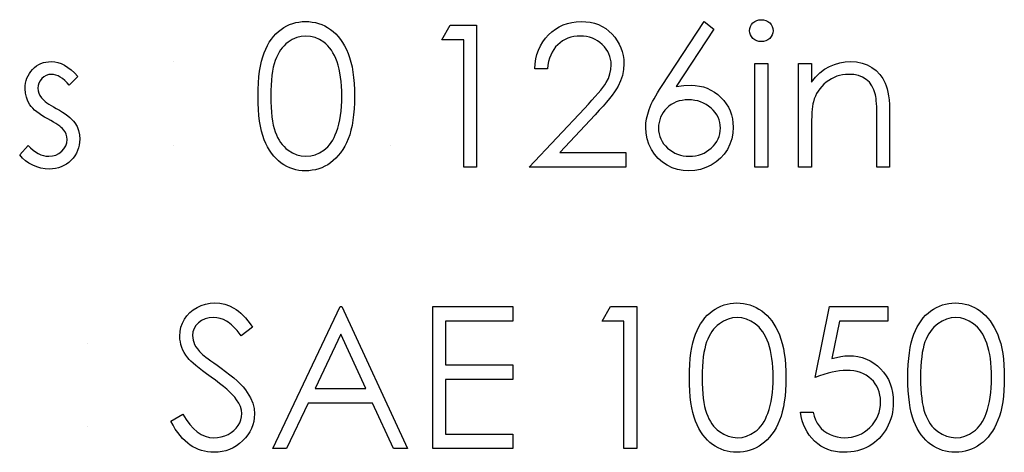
# Model space of a CAD drawing. Header units: inches. Extents: x 0.1 to 87.3, y 0.1 to 33.9.
# Tile 138 of 174: x 49.211 to 50.078, y 25.877 to 26.258. Entities that reach past the tile are written whole.
import ezdxf

# ---------------------------------------------------------------- set-up
doc = ezdxf.new("R2010")
doc.units = ezdxf.units.IN
doc.header["$MEASUREMENT"] = 0

msp = doc.modelspace()

# ---------------------------------------------------------------- linework, layer by layer
at = {"color": 7, "linetype": 'Continuous'}
for p, q in [((49.34691, 26.22089), (49.34691, 26.22089)), ((49.34691, 26.14717), (49.34691, 26.14717)), ((49.53762, 26.14717), (49.53762, 26.14717)), ((49.27159, 25.97319), (49.27159, 25.97319)), ((49.27159, 25.89947), (49.27159, 25.89947))]:
    msp.add_line(p, q, dxfattribs=at)
at = {"color": 7, "linetype": 'Continuous', "flags": 128}
for points in [[(49.42143, 26.19039), (49.42151, 26.1964), (49.42176, 26.20206), (49.42218, 26.2074), (49.42276, 26.21235), (49.42349, 26.21696), (49.42441, 26.22122), (49.42549, 26.22512), (49.42672, 26.22868), (49.42809, 26.23196), (49.42962, 26.23504), (49.4313, 26.23789), (49.4331, 26.24057), (49.43503, 26.24303), (49.43708, 26.24528), (49.43929, 26.24731), (49.44164, 26.24916), (49.44409, 26.25079), (49.44662, 26.25222), (49.4492, 26.25342), (49.45188, 26.2544), (49.45461, 26.25517), (49.45742, 26.25572), (49.46027, 26.25605), (49.46322, 26.25615), (49.46322, 26.25615), (49.4662, 26.25605), (49.46913, 26.25572), (49.47196, 26.25517), (49.47474, 26.2544), (49.47745, 26.25342), (49.48008, 26.25222), (49.48266, 26.25079), (49.48513, 26.24914), (49.48751, 26.24728), (49.48979, 26.24518), (49.49192, 26.24288), (49.49392, 26.24037), (49.4958, 26.23762), (49.49755, 26.23466), (49.49916, 26.23148), (49.50066, 26.22808), (49.50199, 26.22442), (49.50316, 26.22047), (49.50414, 26.21621), (49.50494, 26.21165), (49.50557, 26.2068), (49.50602, 26.20161), (49.50627, 26.19615), (49.50637, 26.19039), (49.50637, 26.19039), (49.50627, 26.18466), (49.50602, 26.17923), (49.50557, 26.17407), (49.50497, 26.16923), (49.50417, 26.1647), (49.50319, 26.16047), (49.50206, 26.15651), (49.50073, 26.15288), (49.49926, 26.1495), (49.49765, 26.14635), (49.49593, 26.14339), (49.49405, 26.14064), (49.49205, 26.13811), (49.48989, 26.13581), (49.48761, 26.1337), (49.48521, 26.13183), (49.48271, 26.13017), (49.48013, 26.12872), (49.47747, 26.12752), (49.47477, 26.12652), (49.47199, 26.12574), (49.46913, 26.12519), (49.4662, 26.12484), (49.46322, 26.12474), (49.46322, 26.12474), (49.46027, 26.12484), (49.45742, 26.12516), (49.45461, 26.12572), (49.45191, 26.12647), (49.44925, 26.12742), (49.44667, 26.12862), (49.44417, 26.13002), (49.44174, 26.13162), (49.43941, 26.13345), (49.43721, 26.13548), (49.43515, 26.13773), (49.43323, 26.14021), (49.43142, 26.14287), (49.42975, 26.14575), (49.42819, 26.14885), (49.42679, 26.15216), (49.42554, 26.15574), (49.42444, 26.15967), (49.42354, 26.16395), (49.42278, 26.16856), (49.42218, 26.17349), (49.42176, 26.1788), (49.42151, 26.18443), (49.42143, 26.19039)], [(49.59063, 26.25294), (49.61374, 26.25294), (49.61374, 26.25294), (49.61374, 26.12794), (49.61374, 26.12794), (49.60252, 26.12794), (49.60252, 26.12794), (49.60252, 26.24012), (49.60252, 26.24012), (49.58329, 26.24012), (49.58329, 26.24012), (49.59063, 26.25294)], [(49.67624, 26.21448), (49.66502, 26.21448), (49.66502, 26.21448), (49.66532, 26.21894), (49.66597, 26.2232), (49.66695, 26.22723), (49.6683, 26.23108), (49.66998, 26.23471), (49.67201, 26.23817), (49.67439, 26.2414), (49.67712, 26.24443), (49.6801, 26.24718), (49.68328, 26.24956), (49.68661, 26.25157), (49.69009, 26.25322), (49.69377, 26.2545), (49.6976, 26.25542), (49.70161, 26.25597), (49.70579, 26.25615), (49.70579, 26.25615), (49.70989, 26.25597), (49.71383, 26.25545), (49.71753, 26.2546), (49.72106, 26.25339), (49.72437, 26.25182), (49.72747, 26.24991), (49.7304, 26.24769), (49.73311, 26.24508), (49.73556, 26.24225), (49.73766, 26.2393), (49.73947, 26.23622), (49.74094, 26.23304), (49.74207, 26.22971), (49.7429, 26.22625), (49.74337, 26.2227), (49.74355, 26.21899), (49.74355, 26.21899), (49.74322, 26.21378), (49.74225, 26.20875), (49.74064, 26.20389), (49.73836, 26.19918), (49.73691, 26.19678), (49.73516, 26.19415), (49.73311, 26.19132), (49.73075, 26.18832), (49.72807, 26.18506), (49.72512, 26.18163), (49.72184, 26.178), (49.71826, 26.17414), (49.71826, 26.17414), (49.68698, 26.14076), (49.68698, 26.14076), (49.74515, 26.14076), (49.74515, 26.14076), (49.74515, 26.12794), (49.74515, 26.12794), (49.66021, 26.12794), (49.66021, 26.12794), (49.70869, 26.17968), (49.70869, 26.17968), (49.71222, 26.18338), (49.71543, 26.18684), (49.71831, 26.19004), (49.72086, 26.193), (49.72309, 26.19573), (49.72502, 26.19818), (49.7266, 26.20041), (49.72787, 26.20239), (49.72983, 26.20614), (49.73123, 26.21), (49.73205, 26.21393), (49.73233, 26.21799), (49.73233, 26.21799), (49.7322, 26.22054), (49.73183, 26.223), (49.73123, 26.22535), (49.73038, 26.22763), (49.72925, 26.22983), (49.7279, 26.23191), (49.72632, 26.23391), (49.72447, 26.23584), (49.72244, 26.23759), (49.72031, 26.23912), (49.71808, 26.2404), (49.71573, 26.24145), (49.71325, 26.24228), (49.7107, 26.24285), (49.70802, 26.2432), (49.70521, 26.24333), (49.70521, 26.24333), (49.70228, 26.2432), (49.69948, 26.24285), (49.6968, 26.24225), (49.69424, 26.24143), (49.69182, 26.24037), (49.68951, 26.23907), (49.68733, 26.23752), (49.68528, 26.23574), (49.6834, 26.23376), (49.68175, 26.23158), (49.6803, 26.22921), (49.67904, 26.22665), (49.67802, 26.2239), (49.67722, 26.22094), (49.67662, 26.21781), (49.67624, 26.21448)], [(49.81406, 26.25615), (49.8227, 26.24936), (49.8227, 26.24936), (49.78967, 26.19886), (49.78967, 26.19886), (49.79628, 26.19976), (49.80262, 26.20006), (49.80262, 26.20006), (49.80642, 26.19988), (49.81008, 26.19938), (49.81359, 26.19856), (49.81694, 26.19738), (49.82015, 26.19588), (49.82323, 26.19405), (49.82613, 26.19187), (49.82891, 26.18937), (49.83144, 26.18661), (49.83364, 26.18371), (49.8355, 26.18065), (49.837, 26.17745), (49.83817, 26.17407), (49.83903, 26.17054), (49.83953, 26.16686), (49.8397, 26.16303), (49.8397, 26.16303), (49.8394, 26.15779), (49.83845, 26.15281), (49.8369, 26.1481), (49.83469, 26.14362), (49.83194, 26.13951), (49.82863, 26.13586), (49.82483, 26.13263), (49.82047, 26.12985), (49.81579, 26.12762), (49.81091, 26.12602), (49.80587, 26.12506), (49.80064, 26.12474), (49.80064, 26.12474), (49.79561, 26.12504), (49.79075, 26.12597), (49.78607, 26.12752), (49.78158, 26.12967), (49.77743, 26.1324), (49.77375, 26.13563), (49.77052, 26.13936), (49.76779, 26.14359), (49.76561, 26.14818), (49.76403, 26.15288), (49.7631, 26.15777), (49.76278, 26.1628), (49.76278, 26.1628), (49.76298, 26.16666), (49.76356, 26.17064), (49.76451, 26.17469), (49.76583, 26.17885), (49.76669, 26.181), (49.76766, 26.18328), (49.76881, 26.18564), (49.77009, 26.18812), (49.77154, 26.19072), (49.77312, 26.1934), (49.77487, 26.1962), (49.77675, 26.19911), (49.77675, 26.19911), (49.81406, 26.25615)], [(49.86449, 26.25775), (49.86657, 26.25758), (49.8685, 26.25705), (49.87028, 26.25615), (49.87188, 26.25492), (49.87323, 26.25344), (49.87418, 26.25179), (49.87476, 26.25001), (49.87496, 26.24809), (49.87496, 26.24809), (49.87476, 26.24621), (49.87418, 26.24446), (49.87323, 26.24283), (49.87188, 26.24135), (49.87028, 26.24012), (49.8685, 26.23922), (49.86657, 26.2387), (49.86449, 26.23852), (49.86449, 26.23852), (49.86244, 26.2387), (49.86056, 26.23922), (49.85878, 26.24012), (49.85718, 26.24135), (49.85585, 26.24283), (49.8549, 26.24446), (49.85433, 26.24621), (49.85413, 26.24809), (49.85413, 26.24809), (49.85433, 26.25001), (49.8549, 26.25179), (49.85585, 26.25344), (49.85718, 26.25492), (49.85878, 26.25615), (49.86056, 26.25705), (49.86244, 26.25758), (49.86449, 26.25775)], [(49.43265, 26.19044), (49.4327, 26.18544), (49.4329, 26.18073), (49.4332, 26.17632), (49.4336, 26.17226), (49.43415, 26.16851), (49.4348, 26.16505), (49.43558, 26.16192), (49.43648, 26.15912), (49.43751, 26.15654), (49.43864, 26.15414), (49.43986, 26.15188), (49.44121, 26.1498), (49.44269, 26.14788), (49.44427, 26.1461), (49.44597, 26.1445), (49.44777, 26.14304), (49.45158, 26.14064), (49.45549, 26.13894), (49.45949, 26.13791), (49.4636, 26.13756), (49.4636, 26.13756), (49.46773, 26.13788), (49.47174, 26.13891), (49.47559, 26.14056), (49.47933, 26.14292), (49.4811, 26.14435), (49.48276, 26.14592), (49.48431, 26.1477), (49.48576, 26.14963), (49.48709, 26.15171), (49.48831, 26.15399), (49.48942, 26.15641), (49.49042, 26.15902), (49.49042, 26.15902), (49.49152, 26.16237), (49.4925, 26.16588), (49.4933, 26.16956), (49.49397, 26.17339), (49.49447, 26.1774), (49.49485, 26.18158), (49.49508, 26.18594), (49.49515, 26.19044), (49.49515, 26.19044), (49.49508, 26.19495), (49.4949, 26.19926), (49.49455, 26.20334), (49.4941, 26.20722), (49.4935, 26.2109), (49.4928, 26.21436), (49.49192, 26.21761), (49.49094, 26.22067), (49.48984, 26.22352), (49.48864, 26.22615), (49.48734, 26.2286), (49.48594, 26.23086), (49.48443, 26.23291), (49.48281, 26.23476), (49.4811, 26.23642), (49.4793, 26.23787), (49.47552, 26.24025), (49.47166, 26.24198), (49.46768, 26.24298), (49.4636, 26.24333), (49.4636, 26.24333), (49.45947, 26.24298), (49.45544, 26.24198), (49.45156, 26.24025), (49.44777, 26.23787), (49.44597, 26.23644), (49.44429, 26.23484), (49.44272, 26.23306), (49.44126, 26.23113), (49.43991, 26.22906), (49.43866, 26.2268), (49.43753, 26.2244), (49.43651, 26.22182), (49.43561, 26.21901), (49.43483, 26.21588), (49.43415, 26.21245), (49.43363, 26.20867), (49.4332, 26.20459), (49.4329, 26.20021), (49.4327, 26.19548), (49.43265, 26.19044)], [(49.26278, 26.2079), (49.25517, 26.20006), (49.25517, 26.20006), (49.25316, 26.20231), (49.25116, 26.20427), (49.24916, 26.20592), (49.2472, 26.20727), (49.24523, 26.20832), (49.24327, 26.20907), (49.24132, 26.20952), (49.23939, 26.20967), (49.23939, 26.20967), (49.23704, 26.20945), (49.23486, 26.20875), (49.23283, 26.2076), (49.231, 26.20597), (49.22948, 26.20404), (49.2284, 26.20199), (49.22775, 26.19976), (49.22752, 26.19738), (49.22752, 26.19738), (49.22772, 26.19523), (49.2283, 26.19315), (49.22928, 26.19109), (49.23063, 26.18909), (49.23063, 26.18909), (49.2315, 26.18807), (49.23261, 26.18701), (49.23391, 26.18589), (49.23544, 26.18473), (49.23719, 26.18353), (49.23914, 26.18231), (49.24129, 26.181), (49.24367, 26.17968), (49.24367, 26.17968), (49.24658, 26.17802), (49.24923, 26.1764), (49.25166, 26.17477), (49.25384, 26.17317), (49.25577, 26.17156), (49.25747, 26.16999), (49.25892, 26.16841), (49.26012, 26.16686), (49.26012, 26.16686), (49.26198, 26.16363), (49.26333, 26.1602), (49.26411, 26.15656), (49.26438, 26.15273), (49.26438, 26.15273), (49.26426, 26.15003), (49.26391, 26.14743), (49.2633, 26.14492), (49.26248, 26.14254), (49.26138, 26.14024), (49.26007, 26.13806), (49.25852, 26.13598), (49.25672, 26.134), (49.25474, 26.1322), (49.25266, 26.13065), (49.25046, 26.12935), (49.24813, 26.12827), (49.24568, 26.12742), (49.2431, 26.12682), (49.24042, 26.12647), (49.23761, 26.12634), (49.23761, 26.12634), (49.23383, 26.12654), (49.23015, 26.12717), (49.22655, 26.12819), (49.22302, 26.12962), (49.21968, 26.13142), (49.21666, 26.13355), (49.21393, 26.13598), (49.2115, 26.13871), (49.2115, 26.13871), (49.21893, 26.14717), (49.21893, 26.14717), (49.22109, 26.14492), (49.22327, 26.14297), (49.22549, 26.14132), (49.22772, 26.13996), (49.23, 26.13891), (49.23233, 26.13816), (49.23466, 26.13771), (49.23704, 26.13756), (49.23704, 26.13756), (49.24027, 26.13783), (49.24325, 26.13866), (49.24598, 26.14001), (49.24846, 26.14194), (49.25051, 26.14422), (49.25199, 26.14672), (49.25286, 26.14938), (49.25316, 26.15226), (49.25316, 26.15226), (49.25296, 26.15464), (49.25239, 26.15689), (49.25144, 26.15899), (49.25008, 26.16097), (49.25008, 26.16097), (49.24921, 26.16192), (49.24808, 26.16295), (49.2467, 26.16405), (49.2451, 26.1652), (49.24325, 26.16641), (49.24114, 26.16766), (49.23882, 26.16898), (49.23624, 26.17039), (49.23624, 26.17039), (49.23346, 26.17196), (49.2309, 26.17354), (49.2286, 26.17512), (49.2265, 26.17667), (49.22464, 26.17822), (49.22304, 26.17978), (49.22164, 26.18133), (49.22049, 26.18286), (49.22049, 26.18286), (49.21866, 26.18604), (49.21736, 26.18947), (49.21655, 26.19307), (49.2163, 26.19693), (49.2163, 26.19693), (49.2164, 26.19946), (49.21671, 26.20186), (49.21723, 26.20417), (49.21793, 26.20637), (49.21886, 26.20845), (49.21999, 26.21043), (49.22131, 26.2123), (49.22284, 26.21406), (49.22454, 26.21566), (49.22635, 26.21704), (49.22825, 26.21821), (49.23025, 26.21919), (49.23238, 26.21994), (49.23461, 26.22047), (49.23694, 26.22079), (49.23939, 26.22089), (49.23939, 26.22089), (49.2423, 26.22069), (49.2452, 26.22009), (49.24813, 26.21906), (49.25106, 26.21764), (49.25396, 26.21581), (49.25689, 26.21358), (49.25985, 26.21095), (49.26278, 26.2079)], [(49.85893, 26.21929), (49.87015, 26.21929), (49.87015, 26.21929), (49.87015, 26.12794), (49.87015, 26.12794), (49.85893, 26.12794), (49.85893, 26.12794), (49.85893, 26.21929)], [(49.89739, 26.21929), (49.90861, 26.21929), (49.90861, 26.21929), (49.90861, 26.20281), (49.90861, 26.20281), (49.91229, 26.20722), (49.91615, 26.211), (49.92021, 26.21411), (49.92446, 26.21659), (49.92889, 26.21846), (49.93353, 26.21982), (49.93836, 26.22062), (49.94337, 26.22089), (49.94337, 26.22089), (49.94843, 26.22057), (49.95318, 26.21962), (49.95764, 26.21799), (49.9618, 26.21573), (49.96555, 26.21293), (49.96881, 26.20967), (49.97151, 26.20597), (49.97369, 26.20181), (49.97459, 26.19948), (49.97537, 26.19683), (49.97602, 26.1939), (49.97657, 26.19064), (49.97697, 26.18709), (49.97727, 26.18323), (49.97747, 26.17905), (49.97752, 26.17459), (49.97752, 26.17459), (49.97752, 26.12794), (49.97752, 26.12794), (49.9663, 26.12794), (49.9663, 26.12794), (49.9663, 26.17091), (49.9663, 26.17091), (49.96628, 26.17464), (49.96623, 26.17805), (49.96613, 26.18113), (49.96598, 26.18391), (49.96578, 26.18634), (49.96555, 26.18844), (49.96528, 26.19024), (49.96498, 26.1917), (49.96498, 26.1917), (49.9637, 26.1959), (49.96192, 26.19956), (49.95967, 26.20264), (49.95694, 26.20517), (49.95373, 26.20715), (49.95008, 26.20855), (49.94597, 26.2094), (49.94141, 26.20967), (49.94141, 26.20967), (49.93871, 26.20957), (49.93608, 26.20925), (49.9335, 26.2087), (49.93102, 26.20795), (49.92859, 26.20695), (49.92624, 26.20577), (49.92396, 26.20434), (49.92176, 26.20271), (49.91968, 26.20091), (49.9178, 26.19903), (49.9161, 26.19703), (49.91457, 26.19493), (49.91324, 26.19272), (49.91209, 26.19042), (49.91112, 26.18799), (49.91034, 26.18549), (49.91034, 26.18549), (49.90994, 26.18363), (49.90959, 26.18143), (49.90929, 26.1789), (49.90904, 26.176), (49.90886, 26.17277), (49.90871, 26.16918), (49.90864, 26.16525), (49.90861, 26.16097), (49.90861, 26.16097), (49.90861, 26.12794), (49.90861, 26.12794), (49.89739, 26.12794), (49.89739, 26.12794), (49.89739, 26.21929)], [(49.80026, 26.18724), (49.79741, 26.18711), (49.7947, 26.18679), (49.79213, 26.18621), (49.78967, 26.18544), (49.78737, 26.18441), (49.78521, 26.18316), (49.78319, 26.18168), (49.78128, 26.17998), (49.77958, 26.17812), (49.7781, 26.17615), (49.77685, 26.17409), (49.77582, 26.17194), (49.77502, 26.16969), (49.77445, 26.16733), (49.77412, 26.1649), (49.774, 26.16235), (49.774, 26.16235), (49.77412, 26.15982), (49.7745, 26.15742), (49.77512, 26.15506), (49.776, 26.15283), (49.7771, 26.15068), (49.77848, 26.14865), (49.78008, 26.14667), (49.78196, 26.14482), (49.78401, 26.14312), (49.78617, 26.14164), (49.78842, 26.14039), (49.79077, 26.13939), (49.79323, 26.13859), (49.79581, 26.13801), (49.79846, 26.13768), (49.80124, 26.13756), (49.80124, 26.13756), (49.80402, 26.13768), (49.80667, 26.13801), (49.80925, 26.13859), (49.81171, 26.13939), (49.81406, 26.14039), (49.81631, 26.14164), (49.81844, 26.14312), (49.8205, 26.14482), (49.82237, 26.14667), (49.824, 26.14865), (49.82535, 26.15068), (49.82648, 26.15283), (49.82736, 26.15506), (49.82798, 26.15742), (49.82836, 26.15982), (49.82848, 26.16235), (49.82848, 26.16235), (49.82836, 26.1649), (49.82796, 26.16733), (49.82733, 26.16969), (49.82643, 26.17194), (49.82525, 26.17409), (49.82383, 26.17615), (49.82215, 26.17812), (49.82022, 26.17998), (49.81809, 26.18168), (49.81586, 26.18316), (49.81354, 26.18441), (49.81111, 26.18544), (49.80855, 26.18621), (49.8059, 26.18679), (49.80314, 26.18711), (49.80026, 26.18724)], [(49.34451, 25.90435), (49.35508, 25.91069), (49.35508, 25.91069), (49.35811, 25.90581), (49.36124, 25.90157), (49.36449, 25.89799), (49.36787, 25.89506), (49.37135, 25.89279), (49.37496, 25.89116), (49.37869, 25.89018), (49.38252, 25.88986), (49.38252, 25.88986), (49.3858, 25.89003), (49.38898, 25.89058), (49.39206, 25.89148), (49.39504, 25.89276), (49.39779, 25.89434), (49.4002, 25.89619), (49.40225, 25.89827), (49.40395, 25.9006), (49.40528, 25.9031), (49.40626, 25.90568), (49.40681, 25.90831), (49.40701, 25.91104), (49.40701, 25.91104), (49.40673, 25.91414), (49.40588, 25.91725), (49.40448, 25.92028), (49.40253, 25.92331), (49.40253, 25.92331), (49.40082, 25.92544), (49.39882, 25.92767), (49.39647, 25.93), (49.39381, 25.93245), (49.39083, 25.93498), (49.38755, 25.93763), (49.38392, 25.94039), (49.37999, 25.94324), (49.37999, 25.94324), (49.37606, 25.94607), (49.37253, 25.94873), (49.3694, 25.95115), (49.36665, 25.95338), (49.36427, 25.95541), (49.36229, 25.95721), (49.36071, 25.95884), (49.35951, 25.96024), (49.35951, 25.96024), (49.35788, 25.96247), (49.35645, 25.96473), (49.35525, 25.96703), (49.35428, 25.96941), (49.3535, 25.97179), (49.35295, 25.97424), (49.35262, 25.97674), (49.35252, 25.97927), (49.35252, 25.97927), (49.35277, 25.98323), (49.35352, 25.98704), (49.35475, 25.99064), (49.35648, 25.99407), (49.35868, 25.99723), (49.36126, 26.00006), (49.36427, 26.00249), (49.36765, 26.00459), (49.37133, 26.00627), (49.37518, 26.00749), (49.37917, 26.0082), (49.38332, 26.00845), (49.38332, 26.00845), (49.38773, 26.00817), (49.39201, 26.00732), (49.39612, 26.00589), (49.4001, 26.00391), (49.40208, 26.00266), (49.40405, 26.00118), (49.40608, 25.99946), (49.40814, 25.9975), (49.41021, 25.9953), (49.41232, 25.99287), (49.41447, 25.99019), (49.41663, 25.98729), (49.41663, 25.98729), (49.40648, 25.9796), (49.40648, 25.9796), (49.40463, 25.98195), (49.40285, 25.98408), (49.40115, 25.98601), (49.3995, 25.98771), (49.39795, 25.98921), (49.39644, 25.99052), (49.39499, 25.99162), (49.39364, 25.9925), (49.39093, 25.99387), (49.3881, 25.99485), (49.38515, 25.99542), (49.38207, 25.99563), (49.38207, 25.99563), (49.37821, 25.99535), (49.37473, 25.99447), (49.37163, 25.99305), (49.36887, 25.99104), (49.36662, 25.98864), (49.36502, 25.98596), (49.36407, 25.983), (49.36374, 25.9798), (49.36374, 25.9798), (49.36384, 25.9778), (49.36419, 25.97582), (49.36472, 25.97387), (49.36549, 25.97194), (49.36657, 25.96998), (49.368, 25.96796), (49.3698, 25.96585), (49.37198, 25.96365), (49.37198, 25.96365), (49.3728, 25.96292), (49.37398, 25.96197), (49.37553, 25.96079), (49.37746, 25.95934), (49.37974, 25.95766), (49.3824, 25.95576), (49.3854, 25.95361), (49.38878, 25.9512), (49.38878, 25.9512), (49.39284, 25.94822), (49.39657, 25.94534), (49.39995, 25.94254), (49.403, 25.93981), (49.40573, 25.93718), (49.40814, 25.93463), (49.41021, 25.93215), (49.41194, 25.92974), (49.4147, 25.92504), (49.41665, 25.92033), (49.41783, 25.9156), (49.41823, 25.91086), (49.41823, 25.91086), (49.41808, 25.90751), (49.41758, 25.90425), (49.41678, 25.90112), (49.41562, 25.89809), (49.41417, 25.89516), (49.41237, 25.89236), (49.41026, 25.88968), (49.40781, 25.8871), (49.40513, 25.88475), (49.40233, 25.88269), (49.39937, 25.88097), (49.39629, 25.87956), (49.39306, 25.87846), (49.38968, 25.87766), (49.38618, 25.87719), (49.38252, 25.87704), (49.38252, 25.87704), (49.37969, 25.87714), (49.37691, 25.87744), (49.37421, 25.87791), (49.37158, 25.87861), (49.36902, 25.87949), (49.36652, 25.88057), (49.36409, 25.88184), (49.36171, 25.88332), (49.35941, 25.88502), (49.35715, 25.887), (49.35493, 25.88923), (49.35275, 25.89173), (49.35062, 25.89449), (49.34854, 25.89752), (49.34651, 25.9008), (49.34451, 25.90435)], [(49.49515, 26.00524), (49.55284, 25.88024), (49.55284, 25.88024), (49.54065, 25.88024), (49.54065, 25.88024), (49.52217, 25.9203), (49.52217, 25.9203), (49.4655, 25.9203), (49.4655, 25.9203), (49.4465, 25.88024), (49.4465, 25.88024), (49.43425, 25.88024), (49.43425, 25.88024), (49.49355, 26.00524), (49.49355, 26.00524), (49.49515, 26.00524)], [(49.57528, 26.00524), (49.64579, 26.00524), (49.64579, 26.00524), (49.64579, 25.99242), (49.64579, 25.99242), (49.5865, 25.99242), (49.5865, 25.99242), (49.5865, 25.95396), (49.5865, 25.95396), (49.64579, 25.95396), (49.64579, 25.95396), (49.64579, 25.94114), (49.64579, 25.94114), (49.5865, 25.94114), (49.5865, 25.94114), (49.5865, 25.89306), (49.5865, 25.89306), (49.64579, 25.89306), (49.64579, 25.89306), (49.64579, 25.88024), (49.64579, 25.88024), (49.57528, 25.88024), (49.57528, 25.88024), (49.57528, 26.00524)], [(49.73165, 26.00524), (49.75477, 26.00524), (49.75477, 26.00524), (49.75477, 25.88024), (49.75477, 25.88024), (49.74355, 25.88024), (49.74355, 25.88024), (49.74355, 25.99242), (49.74355, 25.99242), (49.72432, 25.99242), (49.72432, 25.99242), (49.73165, 26.00524)], [(49.80124, 25.94269), (49.80132, 25.9487), (49.80157, 25.95436), (49.80199, 25.95969), (49.80257, 25.96465), (49.80329, 25.96926), (49.80422, 25.97351), (49.8053, 25.97742), (49.80652, 25.98098), (49.8079, 25.98426), (49.80943, 25.98734), (49.81111, 25.99019), (49.81291, 25.99287), (49.81484, 25.99532), (49.81689, 25.99758), (49.81909, 25.99961), (49.82145, 26.00146), (49.8239, 26.00309), (49.82643, 26.00451), (49.82901, 26.00572), (49.83169, 26.00669), (49.83442, 26.00747), (49.83722, 26.00802), (49.84008, 26.00835), (49.84303, 26.00845), (49.84303, 26.00845), (49.84601, 26.00835), (49.84894, 26.00802), (49.85177, 26.00747), (49.85455, 26.00669), (49.85726, 26.00572), (49.85988, 26.00451), (49.86246, 26.00309), (49.86494, 26.00143), (49.86732, 25.99958), (49.8696, 25.99748), (49.87173, 25.99517), (49.87373, 25.99267), (49.87561, 25.98992), (49.87736, 25.98696), (49.87896, 25.98378), (49.88047, 25.98038), (49.88179, 25.97672), (49.88297, 25.97276), (49.88395, 25.96851), (49.88475, 25.96395), (49.88538, 25.95909), (49.88583, 25.95391), (49.88608, 25.94845), (49.88618, 25.94269), (49.88618, 25.94269), (49.88608, 25.93696), (49.88583, 25.93152), (49.88538, 25.92636), (49.88477, 25.92153), (49.88397, 25.917), (49.883, 25.91277), (49.88187, 25.90881), (49.88054, 25.90518), (49.87906, 25.9018), (49.87746, 25.89864), (49.87573, 25.89569), (49.87386, 25.89294), (49.87185, 25.89041), (49.8697, 25.8881), (49.86742, 25.886), (49.86502, 25.88412), (49.86251, 25.88247), (49.85993, 25.88102), (49.85728, 25.87981), (49.85458, 25.87881), (49.8518, 25.87804), (49.84894, 25.87749), (49.84601, 25.87714), (49.84303, 25.87704), (49.84303, 25.87704), (49.84008, 25.87714), (49.83722, 25.87746), (49.83442, 25.87801), (49.83171, 25.87876), (49.82906, 25.87971), (49.82648, 25.88092), (49.82398, 25.88232), (49.82155, 25.88392), (49.81922, 25.88575), (49.81702, 25.88778), (49.81496, 25.89003), (49.81303, 25.89251), (49.81123, 25.89516), (49.80955, 25.89804), (49.808, 25.90115), (49.8066, 25.90445), (49.80535, 25.90803), (49.80425, 25.91197), (49.80334, 25.91625), (49.80259, 25.92086), (49.80199, 25.92579), (49.80157, 25.9311), (49.80132, 25.93673), (49.80124, 25.94269)], [(49.97592, 26.00524), (49.97592, 25.99242), (49.97592, 25.99242), (49.9334, 25.99242), (49.9334, 25.99242), (49.92667, 25.95954), (49.92667, 25.95954), (49.93065, 25.96059), (49.93443, 25.96137), (49.93801, 25.96182), (49.94139, 25.96197), (49.94139, 25.96197), (49.94557, 25.9618), (49.94958, 25.96125), (49.95338, 25.96034), (49.95701, 25.95909), (49.96045, 25.95749), (49.96368, 25.95551), (49.96673, 25.95318), (49.96961, 25.95048), (49.97221, 25.9475), (49.97447, 25.94434), (49.9764, 25.94096), (49.97795, 25.93741), (49.97918, 25.93363), (49.98003, 25.92964), (49.98055, 25.92546), (49.98073, 25.92108), (49.98073, 25.92108), (49.98063, 25.91803), (49.98038, 25.91502), (49.97993, 25.91209), (49.9793, 25.90921), (49.9785, 25.90641), (49.97752, 25.90368), (49.97635, 25.901), (49.97502, 25.89837), (49.97354, 25.89587), (49.97191, 25.89351), (49.97019, 25.89131), (49.96833, 25.88925), (49.96633, 25.88735), (49.9642, 25.8856), (49.96197, 25.884), (49.95959, 25.88254), (49.95711, 25.88124), (49.95454, 25.88014), (49.95188, 25.87919), (49.94913, 25.87841), (49.94627, 25.87781), (49.94332, 25.87739), (49.94026, 25.87711), (49.93713, 25.87704), (49.93713, 25.87704), (49.9334, 25.87719), (49.92982, 25.87766), (49.92639, 25.87841), (49.92311, 25.87949), (49.91998, 25.88087), (49.917, 25.88257), (49.91415, 25.88455), (49.91147, 25.88685), (49.90899, 25.88941), (49.90678, 25.89213), (49.90483, 25.89504), (49.90313, 25.89814), (49.9017, 25.9014), (49.90055, 25.90485), (49.89965, 25.90849), (49.899, 25.91229), (49.899, 25.91229), (49.91021, 25.91229), (49.91021, 25.91229), (49.91112, 25.90874), (49.91227, 25.90556), (49.9137, 25.9027), (49.91537, 25.9002), (49.91735, 25.89799), (49.91963, 25.89602), (49.92221, 25.89424), (49.92509, 25.89271), (49.92814, 25.89146), (49.9313, 25.89058), (49.9345, 25.89003), (49.93778, 25.88986), (49.93778, 25.88986), (49.94099, 25.89001), (49.94407, 25.89043), (49.94705, 25.89113), (49.9499, 25.89213), (49.95263, 25.89339), (49.95526, 25.89496), (49.95777, 25.89679), (49.96017, 25.89892), (49.96235, 25.90125), (49.96425, 25.90373), (49.96585, 25.90636), (49.96718, 25.90911), (49.96821, 25.91202), (49.96893, 25.91505), (49.96936, 25.91823), (49.96951, 25.92156), (49.96951, 25.92156), (49.96938, 25.92456), (49.96901, 25.92742), (49.96836, 25.93012), (49.96746, 25.93267), (49.9663, 25.9351), (49.9649, 25.93738), (49.96322, 25.93951), (49.9613, 25.94149), (49.95917, 25.94329), (49.95684, 25.94484), (49.95436, 25.94615), (49.95171, 25.94725), (49.94888, 25.94807), (49.94587, 25.94867), (49.94272, 25.94903), (49.93936, 25.94915), (49.93936, 25.94915), (49.93646, 25.94905), (49.93338, 25.94875), (49.93017, 25.94825), (49.92679, 25.94755), (49.92329, 25.94665), (49.9196, 25.94554), (49.9158, 25.94424), (49.91182, 25.94274), (49.91182, 25.94274), (49.92464, 26.00524), (49.92464, 26.00524), (49.97592, 26.00524)], [(49.99355, 25.94269), (49.99362, 25.9487), (49.99387, 25.95436), (49.9943, 25.95969), (49.99488, 25.96465), (49.9956, 25.96926), (49.99653, 25.97351), (49.9976, 25.97742), (49.99883, 25.98098), (50.00021, 25.98426), (50.00174, 25.98734), (50.00341, 25.99019), (50.00522, 25.99287), (50.00714, 25.99532), (50.0092, 25.99758), (50.0114, 25.99961), (50.01376, 26.00146), (50.01621, 26.00309), (50.01874, 26.00451), (50.02132, 26.00572), (50.024, 26.00669), (50.02673, 26.00747), (50.02953, 26.00802), (50.03239, 26.00835), (50.03534, 26.00845), (50.03534, 26.00845), (50.03832, 26.00835), (50.04125, 26.00802), (50.04408, 26.00747), (50.04686, 26.00669), (50.04956, 26.00572), (50.05219, 26.00451), (50.05477, 26.00309), (50.05725, 26.00143), (50.05963, 25.99958), (50.06191, 25.99748), (50.06404, 25.99517), (50.06604, 25.99267), (50.06792, 25.98992), (50.06967, 25.98696), (50.07127, 25.98378), (50.07277, 25.98038), (50.0741, 25.97672), (50.07528, 25.97276), (50.07626, 25.96851), (50.07706, 25.96395), (50.07768, 25.95909), (50.07813, 25.95391), (50.07838, 25.94845), (50.07848, 25.94269), (50.07848, 25.94269), (50.07838, 25.93696), (50.07813, 25.93152), (50.07768, 25.92636), (50.07708, 25.92153), (50.07628, 25.917), (50.0753, 25.91277), (50.07418, 25.90881), (50.07285, 25.90518), (50.07137, 25.9018), (50.06977, 25.89864), (50.06804, 25.89569), (50.06616, 25.89294), (50.06416, 25.89041), (50.06201, 25.8881), (50.05973, 25.886), (50.05733, 25.88412), (50.05482, 25.88247), (50.05224, 25.88102), (50.04959, 25.87981), (50.04688, 25.87881), (50.0441, 25.87804), (50.04125, 25.87749), (50.03832, 25.87714), (50.03534, 25.87704), (50.03534, 25.87704), (50.03239, 25.87714), (50.02953, 25.87746), (50.02673, 25.87801), (50.02402, 25.87876), (50.02137, 25.87971), (50.01879, 25.88092), (50.01628, 25.88232), (50.01386, 25.88392), (50.01153, 25.88575), (50.00932, 25.88778), (50.00727, 25.89003), (50.00534, 25.89251), (50.00354, 25.89516), (50.00186, 25.89804), (50.00031, 25.90115), (49.99891, 25.90445), (49.99765, 25.90803), (49.99655, 25.91197), (49.99565, 25.91625), (49.9949, 25.92086), (49.9943, 25.92579), (49.99387, 25.9311), (49.99362, 25.93673), (49.99355, 25.94269)], [(49.81246, 25.94274), (49.81251, 25.93773), (49.81271, 25.93302), (49.81301, 25.92862), (49.81341, 25.92456), (49.81396, 25.92081), (49.81461, 25.91735), (49.81539, 25.91422), (49.81629, 25.91142), (49.81732, 25.90884), (49.81844, 25.90643), (49.81967, 25.90418), (49.82102, 25.9021), (49.8225, 25.90017), (49.82408, 25.89839), (49.82578, 25.89679), (49.82758, 25.89534), (49.83139, 25.89294), (49.83529, 25.89123), (49.8393, 25.89021), (49.84341, 25.88986), (49.84341, 25.88986), (49.84754, 25.89018), (49.85155, 25.89121), (49.8554, 25.89286), (49.85913, 25.89521), (49.86091, 25.89664), (49.86256, 25.89822), (49.86412, 25.9), (49.86557, 25.90193), (49.8669, 25.904), (49.86812, 25.90628), (49.86922, 25.90871), (49.87023, 25.91132), (49.87023, 25.91132), (49.87133, 25.91467), (49.8723, 25.91818), (49.87311, 25.92186), (49.87378, 25.92569), (49.87428, 25.92969), (49.87466, 25.93388), (49.87488, 25.93823), (49.87496, 25.94274), (49.87496, 25.94274), (49.87488, 25.94725), (49.87471, 25.95155), (49.87436, 25.95564), (49.87391, 25.95952), (49.87331, 25.9632), (49.8726, 25.96665), (49.87173, 25.96991), (49.87075, 25.97296), (49.86965, 25.97582), (49.86845, 25.97845), (49.86715, 25.9809), (49.86574, 25.98316), (49.86424, 25.98521), (49.86261, 25.98706), (49.86091, 25.98871), (49.85911, 25.99017), (49.85533, 25.99255), (49.85147, 25.99427), (49.84749, 25.99527), (49.84341, 25.99563), (49.84341, 25.99563), (49.83928, 25.99527), (49.83524, 25.99427), (49.83136, 25.99255), (49.82758, 25.99017), (49.82578, 25.98874), (49.8241, 25.98714), (49.82252, 25.98536), (49.82107, 25.98343), (49.81972, 25.98135), (49.81847, 25.9791), (49.81734, 25.97669), (49.81631, 25.97412), (49.81541, 25.97131), (49.81464, 25.96818), (49.81396, 25.96475), (49.81343, 25.96097), (49.81301, 25.95689), (49.81271, 25.95251), (49.81251, 25.94777), (49.81246, 25.94274)], [(50.00477, 25.94274), (50.00482, 25.93773), (50.00502, 25.93302), (50.00532, 25.92862), (50.00572, 25.92456), (50.00627, 25.92081), (50.00692, 25.91735), (50.0077, 25.91422), (50.0086, 25.91142), (50.00962, 25.90884), (50.01075, 25.90643), (50.01198, 25.90418), (50.01333, 25.9021), (50.01481, 25.90017), (50.01638, 25.89839), (50.01809, 25.89679), (50.01989, 25.89534), (50.0237, 25.89294), (50.0276, 25.89123), (50.03161, 25.89021), (50.03572, 25.88986), (50.03572, 25.88986), (50.03985, 25.89018), (50.04385, 25.89121), (50.04771, 25.89286), (50.05144, 25.89521), (50.05322, 25.89664), (50.05487, 25.89822), (50.05642, 25.9), (50.05788, 25.90193), (50.0592, 25.904), (50.06043, 25.90628), (50.06153, 25.90871), (50.06253, 25.91132), (50.06253, 25.91132), (50.06364, 25.91467), (50.06461, 25.91818), (50.06541, 25.92186), (50.06609, 25.92569), (50.06659, 25.92969), (50.06697, 25.93388), (50.06719, 25.93823), (50.06727, 25.94274), (50.06727, 25.94274), (50.06719, 25.94725), (50.06702, 25.95155), (50.06667, 25.95564), (50.06621, 25.95952), (50.06561, 25.9632), (50.06491, 25.96665), (50.06404, 25.96991), (50.06306, 25.97296), (50.06196, 25.97582), (50.06076, 25.97845), (50.05945, 25.9809), (50.05805, 25.98316), (50.05655, 25.98521), (50.05492, 25.98706), (50.05322, 25.98871), (50.05142, 25.99017), (50.04763, 25.99255), (50.04378, 25.99427), (50.0398, 25.99527), (50.03572, 25.99563), (50.03572, 25.99563), (50.03158, 25.99527), (50.02755, 25.99427), (50.02367, 25.99255), (50.01989, 25.99017), (50.01809, 25.98874), (50.01641, 25.98714), (50.01483, 25.98536), (50.01338, 25.98343), (50.01203, 25.98135), (50.01078, 25.9791), (50.00965, 25.97669), (50.00862, 25.97412), (50.00772, 25.97131), (50.00694, 25.96818), (50.00627, 25.96475), (50.00574, 25.96097), (50.00532, 25.95689), (50.00502, 25.95251), (50.00482, 25.94777), (50.00477, 25.94274)], [(49.49422, 25.98088), (49.47159, 25.93313), (49.47159, 25.93313), (49.51626, 25.93313), (49.51626, 25.93313), (49.49422, 25.98088)]]:
    msp.add_lwpolyline(points, dxfattribs=at)

doc.saveas('drawing.dxf')
